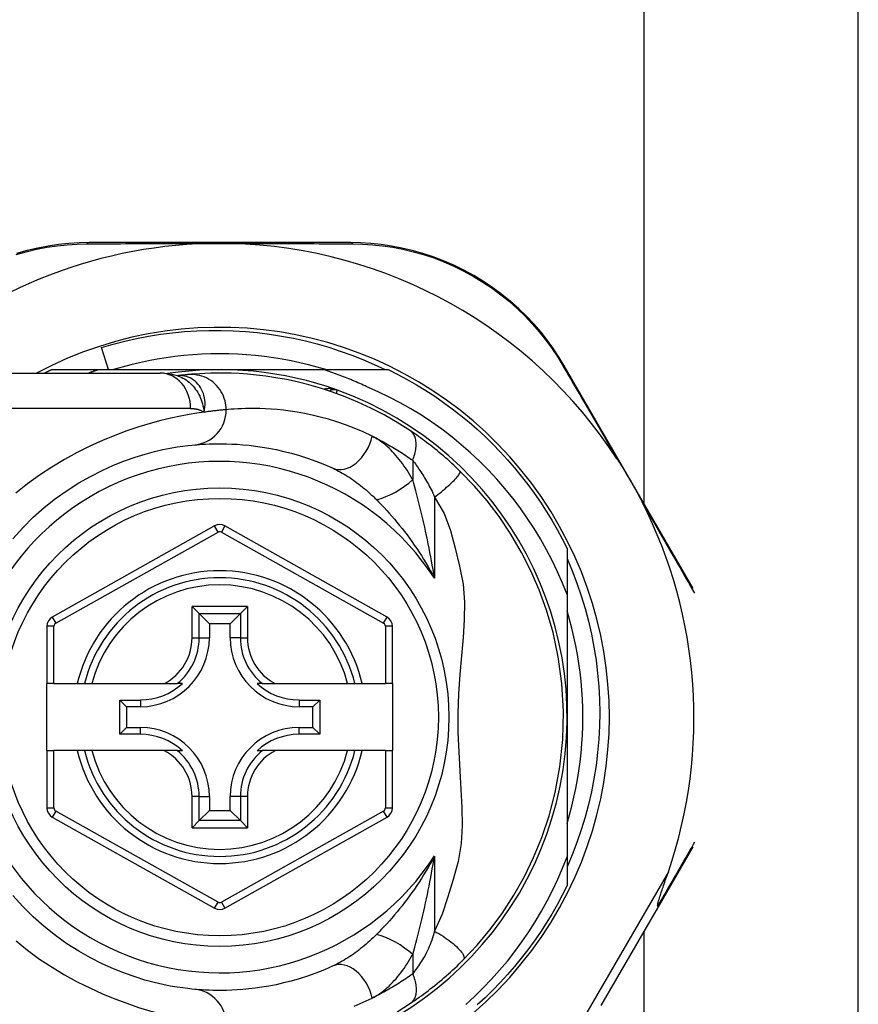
# Model space of a CAD drawing. Header units: inches. Extents: x 3.4 to 82.4, y 3.9 to 45.4.
# Tile 68 of 114: x 4.6 to 5.5, y 27.1 to 28.2. Entities that reach past the tile are written whole.
import ezdxf

# ---------------------------------------------------------------- set-up
doc = ezdxf.new("R2010")
doc.units = ezdxf.units.IN
doc.header["$MEASUREMENT"] = 0
doc.layers.add('Visible Edges(ANSI)', color=7, linetype='Continuous', lineweight=25)
doc.layers.add('Visible Tangent Edges(ANSI)', color=7, linetype='Continuous', lineweight=25)

msp = doc.modelspace()

# ---------------------------------------------------------------- linework, layer by layer
at = {"layer": 'Visible Edges(ANSI)'}
for p, q in [((5.4908, 24.6677), (5.4908, 28.756)), ((5.2516, 27.6852), (5.2516, 28.67)), ((4.924, 27.9765), (4.6319, 27.9765)), ((4.6535, 27.8348), (4.6456, 27.8594)), ((4.5897, 27.8348), (4.6428, 27.8348)), ((4.6428, 27.8348), (4.7778, 27.8348)), ((4.7778, 27.8348), (4.8937, 27.8348)), ((4.8937, 27.8348), (4.9659, 27.8348)), ((5.3063, 27.5907), (5.1625, 27.839)), ((4.4741, 27.8309), (4.7114, 27.8309)), ((4.7305, 27.8279), (4.7305, 27.8279)), ((4.772, 27.6603), (4.5908, 27.5587)), ((4.9646, 27.5587), (4.7836, 27.6603)), ((5.1656, 27.6351), (5.1656, 27.5837)), ((5.1656, 27.5837), (5.1656, 27.447)), ((4.747, 27.5704), (4.7548, 27.5625)), ((4.8008, 27.5625), (4.8086, 27.5704)), ((4.7548, 27.5625), (4.7662, 27.5511)), ((4.8008, 27.5625), (4.7894, 27.5511)), ((4.5848, 27.5484), (4.5848, 27.4844)), ((4.7662, 27.5511), (4.7662, 27.5356)), ((4.7894, 27.5511), (4.7662, 27.5511)), ((4.7894, 27.5356), (4.7894, 27.5511)), ((4.9706, 27.4844), (4.9706, 27.5484)), ((4.5927, 27.4844), (4.5848, 27.4844)), ((4.5848, 27.4096), (4.5848, 27.4844)), ((4.5927, 27.4844), (4.6187, 27.4844)), ((4.6187, 27.4844), (4.6268, 27.4844)), ((4.6268, 27.4844), (4.635, 27.4844)), ((4.635, 27.4844), (4.7159, 27.4844)), ((4.7159, 27.4844), (4.7302, 27.4844)), ((4.7361, 27.4844), (4.7302, 27.4844)), ((4.8254, 27.4844), (4.8194, 27.4844)), ((4.8254, 27.4844), (4.8396, 27.4844)), ((4.8396, 27.4844), (4.9206, 27.4844)), ((4.9206, 27.4844), (4.9287, 27.4844)), ((4.9287, 27.4844), (4.9368, 27.4844)), ((4.9368, 27.4844), (4.9627, 27.4844)), ((4.9706, 27.4844), (4.9627, 27.4844)), ((4.9706, 27.4844), (4.9706, 27.4096)), ((4.6661, 27.4279), (4.6661, 27.4661)), ((4.6661, 27.4661), (4.6737, 27.4586)), ((4.6661, 27.4661), (4.6892, 27.4661)), ((4.8664, 27.4661), (4.8895, 27.4661)), ((4.8895, 27.4661), (4.8819, 27.4586)), ((4.8895, 27.4661), (4.8895, 27.4279)), ((4.6737, 27.4586), (4.6737, 27.4354)), ((4.6892, 27.4586), (4.6737, 27.4586)), ((4.8819, 27.4586), (4.8664, 27.4586)), ((4.8819, 27.4354), (4.8819, 27.4586)), ((5.1656, 27.447), (5.1656, 27.2911)), ((4.6661, 27.4279), (4.6737, 27.4354)), ((4.6892, 27.4279), (4.6661, 27.4279)), ((4.6737, 27.4354), (4.6892, 27.4354)), ((4.8664, 27.4354), (4.8819, 27.4354)), ((4.8895, 27.4279), (4.8664, 27.4279)), ((4.8895, 27.4279), (4.8819, 27.4354)), ((4.5848, 27.4096), (4.5848, 27.3457)), ((4.5848, 27.4096), (4.5927, 27.4096)), ((4.6187, 27.4096), (4.5927, 27.4096)), ((4.6268, 27.4096), (4.6187, 27.4096)), ((4.635, 27.4096), (4.6268, 27.4096)), ((4.7159, 27.4096), (4.635, 27.4096)), ((4.7302, 27.4096), (4.7159, 27.4096)), ((4.7302, 27.4096), (4.7361, 27.4096)), ((4.8194, 27.4096), (4.8254, 27.4096)), ((4.8396, 27.4096), (4.8254, 27.4096)), ((4.9206, 27.4096), (4.8396, 27.4096)), ((4.9287, 27.4096), (4.9206, 27.4096)), ((4.9368, 27.4096), (4.9287, 27.4096)), ((4.9627, 27.4096), (4.9368, 27.4096)), ((4.9627, 27.4096), (4.9706, 27.4096)), ((4.9706, 27.3456), (4.9706, 27.4096)), ((4.7662, 27.3584), (4.7662, 27.3429)), ((4.7894, 27.3429), (4.7894, 27.3584)), ((4.7548, 27.3315), (4.7662, 27.3429)), ((4.7662, 27.3429), (4.7894, 27.3429)), ((4.8008, 27.3315), (4.7894, 27.3429)), ((4.5908, 27.3353), (4.772, 27.2337)), ((4.7548, 27.3315), (4.747, 27.3236)), ((4.7836, 27.2337), (4.9646, 27.3353)), ((4.8086, 27.3236), (4.8008, 27.3315)), ((5.2675, 27.2352), (5.3064, 27.3022)), ((5.1656, 27.2911), (5.1656, 27.2589)), ((5.2036, 27.1253), (5.2675, 27.2352)), ((5.2516, 24.7537), (5.2516, 27.2079))]:
    msp.add_line(p, q, dxfattribs=at)
at = {"layer": 'Visible Edges(ANSI)', "flags": 128}
for points in [[(4.6319, 27.9765), (4.6208, 27.9763), (4.6094, 27.9756), (4.5979, 27.9744), (4.5863, 27.9727), (4.5745, 27.9705), (4.5628, 27.9677), (4.551, 27.9644)], [(4.7655, 27.9755), (4.7665, 27.9756), (4.7675, 27.9756), (4.7686, 27.9756), (4.7696, 27.9756), (4.7706, 27.9756), (4.7716, 27.9756), (4.7727, 27.9756), (4.7737, 27.9757), (4.7747, 27.9757), (4.7758, 27.9757), (4.7768, 27.9757), (4.7778, 27.9757), (4.7788, 27.9757), (4.7798, 27.9757), (4.7809, 27.9757), (4.7819, 27.9757), (4.7829, 27.9756), (4.7839, 27.9756), (4.785, 27.9756), (4.786, 27.9756), (4.787, 27.9756), (4.7881, 27.9756), (4.7891, 27.9756), (4.7901, 27.9755)], [(5.1625, 27.839), (5.1568, 27.8485), (5.1505, 27.8579), (5.1437, 27.8673), (5.1365, 27.8765), (5.1287, 27.8855), (5.1204, 27.8943), (5.1117, 27.9028), (5.1025, 27.9109), (5.0928, 27.9187), (5.0828, 27.9262), (5.0723, 27.9331), (5.0616, 27.9397), (5.0505, 27.9457), (5.0393, 27.9513), (5.0278, 27.9562), (5.0162, 27.9607), (5.0045, 27.9645), (4.9928, 27.9678), (4.9811, 27.9705), (4.9694, 27.9727), (4.9579, 27.9744), (4.9464, 27.9756), (4.9351, 27.9763), (4.924, 27.9765)], [(4.6456, 27.8594), (4.6587, 27.8632), (4.6718, 27.8666), (4.685, 27.8696), (4.6984, 27.8721), (4.7117, 27.8743), (4.7252, 27.876), (4.7386, 27.8773), (4.7522, 27.8781), (4.7657, 27.8786), (4.7793, 27.8786), (4.7928, 27.8782), (4.8064, 27.8774), (4.8199, 27.8761), (4.8334, 27.8744), (4.8468, 27.8723), (4.8601, 27.8698), (4.8734, 27.8668), (4.8865, 27.8635), (4.8995, 27.8597), (4.9124, 27.8555), (4.9251, 27.8509), (4.9377, 27.846), (4.9502, 27.8406), (4.9625, 27.8348)], [(4.8963, 27.8348), (4.8867, 27.8376), (4.877, 27.8402), (4.8673, 27.8425), (4.8575, 27.8446), (4.8476, 27.8465), (4.8377, 27.8481), (4.8278, 27.8494), (4.8178, 27.8505), (4.8078, 27.8514), (4.7978, 27.852), (4.7878, 27.8524), (4.7778, 27.8525), (4.7678, 27.8524), (4.7577, 27.852), (4.7477, 27.8514), (4.7378, 27.8505), (4.7278, 27.8494), (4.7179, 27.8481), (4.708, 27.8465), (4.6981, 27.8446), (4.6883, 27.8425), (4.6786, 27.8402), (4.6689, 27.8376), (4.6592, 27.8348)], [(4.5818, 27.8309), (4.5821, 27.831), (4.5825, 27.8312), (4.5828, 27.8314), (4.5831, 27.8315), (4.5834, 27.8317), (4.5838, 27.8319), (4.5841, 27.832), (4.5844, 27.8322), (4.5848, 27.8324), (4.5851, 27.8325), (4.5854, 27.8327), (4.5857, 27.8328), (4.5861, 27.833), (4.5864, 27.8332), (4.5867, 27.8333), (4.5871, 27.8335), (4.5874, 27.8337), (4.5877, 27.8338), (4.5881, 27.834), (4.5884, 27.8342), (4.5887, 27.8343), (4.589, 27.8345), (4.5894, 27.8346), (4.5897, 27.8348)], [(4.6428, 27.8348), (4.6423, 27.8346), (4.6418, 27.8345), (4.6413, 27.8343), (4.6408, 27.8342), (4.6403, 27.834), (4.6399, 27.8338), (4.6394, 27.8337), (4.6389, 27.8335), (4.6384, 27.8334), (4.6379, 27.8332), (4.6374, 27.833), (4.637, 27.8329), (4.6365, 27.8327), (4.636, 27.8325), (4.6355, 27.8324), (4.635, 27.8322), (4.6345, 27.832), (4.6341, 27.8319), (4.6336, 27.8317), (4.6331, 27.8315), (4.6326, 27.8314), (4.6321, 27.8312), (4.6316, 27.831), (4.6312, 27.8309)], [(4.9419, 27.8157), (4.94, 27.8166), (4.938, 27.8175), (4.936, 27.8184), (4.9341, 27.8193), (4.9321, 27.8202), (4.9301, 27.821), (4.9281, 27.8219), (4.9261, 27.8227), (4.9241, 27.8236), (4.9221, 27.8244), (4.9201, 27.8252), (4.9181, 27.826), (4.9161, 27.8268), (4.9141, 27.8276), (4.9121, 27.8283), (4.91, 27.8291), (4.908, 27.8299), (4.906, 27.8306), (4.9039, 27.8313), (4.9019, 27.832), (4.8999, 27.8327), (4.8978, 27.8334), (4.8958, 27.8341), (4.8937, 27.8348)], [(4.9659, 27.8348), (4.9766, 27.8294), (4.9871, 27.8237), (4.9975, 27.8178), (5.0078, 27.8115), (5.0178, 27.805), (5.0277, 27.7982), (5.0374, 27.7911), (5.0468, 27.7837), (5.0561, 27.7761), (5.0651, 27.7682), (5.074, 27.7601), (5.0826, 27.7518), (5.0909, 27.7432), (5.099, 27.7343), (5.1069, 27.7253), (5.1145, 27.716), (5.1219, 27.7066), (5.1289, 27.6969), (5.1358, 27.687), (5.1423, 27.677), (5.1486, 27.6668), (5.1545, 27.6564), (5.1602, 27.6458), (5.1656, 27.6351)], [(4.7308, 27.8278), (4.7209, 27.8302), (4.7114, 27.8309)], [(4.7425, 27.8292), (4.7422, 27.8292), (4.7418, 27.8292), (4.7415, 27.8291), (4.7411, 27.8291), (4.7407, 27.8291), (4.7403, 27.829), (4.7399, 27.829), (4.7394, 27.8289), (4.739, 27.8289), (4.7385, 27.8288), (4.738, 27.8288), (4.7375, 27.8287), (4.737, 27.8287), (4.7365, 27.8286), (4.736, 27.8286), (4.7354, 27.8285), (4.7349, 27.8285), (4.7343, 27.8284), (4.7337, 27.8283), (4.7331, 27.8282), (4.7325, 27.8282), (4.7318, 27.8281), (4.7312, 27.828), (4.7305, 27.8279)], [(4.9907, 27.7664), (4.9759, 27.7758), (4.9612, 27.7842), (4.9465, 27.7918), (4.932, 27.7985), (4.9177, 27.8044), (4.9038, 27.8096), (4.8902, 27.814), (4.8771, 27.8178), (4.8644, 27.821), (4.8522, 27.8236), (4.8405, 27.8257), (4.8293, 27.8274), (4.8187, 27.8287), (4.8087, 27.8296), (4.7993, 27.8303), (4.7904, 27.8307), (4.7822, 27.8308), (4.7746, 27.8308), (4.7677, 27.8307), (4.7613, 27.8305), (4.7557, 27.8302), (4.7506, 27.8299), (4.7463, 27.8296), (4.7425, 27.8292)], [(5.1656, 27.5837), (5.1605, 27.5965), (5.155, 27.6091), (5.149, 27.6216), (5.1427, 27.6338), (5.1359, 27.6458), (5.1287, 27.6576), (5.1211, 27.6692), (5.1132, 27.6805), (5.1049, 27.6915), (5.0962, 27.7022), (5.0871, 27.7126), (5.0777, 27.7227), (5.068, 27.7325), (5.0579, 27.7419), (5.0475, 27.751), (5.0368, 27.7598), (5.0258, 27.7682), (5.0146, 27.7762), (5.003, 27.7838), (4.9913, 27.791), (4.9793, 27.7978), (4.967, 27.8041), (4.9546, 27.8101), (4.9419, 27.8157)], [(5.046, 27.7216), (5.0438, 27.7238), (5.0415, 27.7259), (5.0392, 27.7281), (5.0369, 27.7302), (5.0346, 27.7323), (5.0323, 27.7344), (5.0299, 27.7364), (5.0276, 27.7385), (5.0252, 27.7405), (5.0228, 27.7425), (5.0205, 27.7444), (5.0181, 27.7463), (5.0158, 27.7482), (5.0134, 27.75), (5.0111, 27.7518), (5.0088, 27.7536), (5.0065, 27.7553), (5.0041, 27.757), (5.0019, 27.7587), (4.9996, 27.7603), (4.9973, 27.7619), (4.9951, 27.7634), (4.9929, 27.7649), (4.9907, 27.7664)], [(4.5466, 27.6461), (4.5578, 27.6584), (4.5695, 27.67), (4.5818, 27.6808), (4.5944, 27.6908), (4.6073, 27.7), (4.6204, 27.7083), (4.6335, 27.7157), (4.6465, 27.7223), (4.6593, 27.7281), (4.6716, 27.733), (4.6834, 27.7371), (4.6945, 27.7405), (4.7048, 27.7433), (4.7142, 27.7455), (4.7226, 27.7472), (4.7302, 27.7485), (4.7367, 27.7494), (4.7421, 27.7501), (4.7465, 27.7505), (4.7498, 27.7508)], [(4.7498, 27.7508), (4.7522, 27.751), (4.7551, 27.7513), (4.7583, 27.7515), (4.7619, 27.7517), (4.7659, 27.7519), (4.7702, 27.752), (4.7749, 27.7521), (4.78, 27.7521), (4.7854, 27.752), (4.7911, 27.7518), (4.7972, 27.7515), (4.8037, 27.751), (4.8105, 27.7504), (4.8176, 27.7495), (4.825, 27.7484), (4.8327, 27.7471), (4.8408, 27.7455), (4.8492, 27.7436), (4.8578, 27.7414), (4.8667, 27.7389), (4.8759, 27.7359), (4.8852, 27.7326), (4.8946, 27.7289), (4.9043, 27.7247)], [(5.2215, 27.7351), (5.2228, 27.7332), (5.224, 27.7312), (5.2252, 27.7293), (5.2265, 27.7273), (5.2277, 27.7253), (5.2289, 27.7233), (5.2301, 27.7213), (5.2313, 27.7193), (5.2325, 27.7173), (5.2336, 27.7154), (5.2348, 27.7134), (5.2359, 27.7114), (5.237, 27.7095), (5.2382, 27.7075), (5.2393, 27.7055), (5.2404, 27.7035), (5.2415, 27.7016), (5.2427, 27.6995), (5.2438, 27.6975), (5.2449, 27.6954), (5.246, 27.6933), (5.2472, 27.6913), (5.2482, 27.6892), (5.2493, 27.6871)], [(5.0497, 27.176), (5.0652, 27.1925), (5.0794, 27.2095), (5.0931, 27.228), (5.1063, 27.2484), (5.1179, 27.2691), (5.1282, 27.2902), (5.1374, 27.3126), (5.1455, 27.3367), (5.1524, 27.363), (5.1576, 27.3916), (5.1608, 27.4222), (5.1616, 27.4534), (5.1598, 27.4845), (5.1557, 27.5142), (5.1499, 27.5414), (5.1427, 27.5662), (5.1345, 27.5889), (5.1252, 27.6102), (5.1148, 27.6308), (5.1027, 27.6513), (5.0897, 27.6708), (5.0764, 27.6883), (5.0621, 27.7049), (5.046, 27.7216)], [(5.1656, 27.6239), (5.1713, 27.6103), (5.1766, 27.5965), (5.1814, 27.5825), (5.1857, 27.5684), (5.1895, 27.5541), (5.1928, 27.5397), (5.1956, 27.5252), (5.1979, 27.5106), (5.1997, 27.496), (5.201, 27.4813), (5.2018, 27.4666), (5.202, 27.4518), (5.2018, 27.4371), (5.201, 27.4223), (5.1997, 27.4075), (5.1979, 27.3929), (5.1956, 27.3783), (5.1928, 27.3638), (5.1895, 27.3494), (5.1857, 27.3352), (5.1814, 27.3211), (5.1766, 27.3071), (5.1713, 27.2934), (5.1656, 27.2798)], [(5.1656, 27.3284), (5.1684, 27.3381), (5.171, 27.3478), (5.1733, 27.3575), (5.1754, 27.3673), (5.1772, 27.3772), (5.1788, 27.3871), (5.1802, 27.397), (5.1813, 27.407), (5.1822, 27.417), (5.1828, 27.427), (5.1832, 27.437), (5.1833, 27.447), (5.1832, 27.457), (5.1828, 27.467), (5.1822, 27.4771), (5.1813, 27.487), (5.1802, 27.497), (5.1788, 27.5069), (5.1772, 27.5168), (5.1754, 27.5267), (5.1733, 27.5365), (5.171, 27.5462), (5.1684, 27.5559), (5.1656, 27.5656)], [(5.0525, 27.1261), (5.0624, 27.1352), (5.072, 27.1447), (5.0813, 27.1544), (5.0903, 27.1645), (5.0989, 27.1748), (5.1072, 27.1854), (5.1152, 27.1962), (5.1228, 27.2073), (5.13, 27.2187), (5.1369, 27.2303), (5.1434, 27.2421), (5.1496, 27.2541), (5.1553, 27.2662), (5.1606, 27.2786), (5.1656, 27.2911)], [(5.2668, 27.2362), (5.2667, 27.2369), (5.2668, 27.238), (5.2671, 27.2393), (5.2674, 27.2406), (5.2678, 27.242), (5.2683, 27.2435), (5.2688, 27.2451), (5.2693, 27.2467), (5.2698, 27.2482), (5.2703, 27.2497), (5.2707, 27.2511), (5.2712, 27.2525), (5.2717, 27.2541), (5.2723, 27.2557), (5.2728, 27.2573), (5.2734, 27.2591), (5.274, 27.2608), (5.2747, 27.2627), (5.2753, 27.2645), (5.276, 27.2664), (5.2766, 27.2684), (5.2773, 27.2704), (5.278, 27.2724), (5.2787, 27.2745)], [(5.1656, 27.2589), (5.1602, 27.2482), (5.1545, 27.2376), (5.1486, 27.2272), (5.1423, 27.217), (5.1358, 27.207), (5.1289, 27.1971), (5.1219, 27.1874), (5.1145, 27.178), (5.1069, 27.1687), (5.099, 27.1597), (5.0909, 27.1508), (5.0826, 27.1422), (5.074, 27.1339), (5.0651, 27.1258)], [(4.7498, 27.1432), (4.7465, 27.1435), (4.7422, 27.144), (4.7367, 27.1447), (4.7301, 27.1456), (4.7226, 27.1469), (4.7141, 27.1486), (4.7046, 27.1508), (4.6943, 27.1535), (4.6832, 27.157), (4.6714, 27.1611), (4.6591, 27.166), (4.6464, 27.1718), (4.6334, 27.1783), (4.6203, 27.1857), (4.6072, 27.194), (4.5943, 27.2032), (4.5818, 27.2133), (4.5696, 27.2241), (4.5579, 27.2357), (4.5467, 27.248)], [(5.2675, 27.2352), (5.2675, 27.2352), (5.2675, 27.2352), (5.2675, 27.2353), (5.2675, 27.2353), (5.2675, 27.2353), (5.2675, 27.2354), (5.2675, 27.2354), (5.2675, 27.2354), (5.2674, 27.2355), (5.2674, 27.2355), (5.2674, 27.2355), (5.2674, 27.2356), (5.2673, 27.2356), (5.2673, 27.2357), (5.2673, 27.2357), (5.2672, 27.2358), (5.2672, 27.2358), (5.2672, 27.2359), (5.2671, 27.2359), (5.2671, 27.236), (5.267, 27.236), (5.2669, 27.2361), (5.2669, 27.2362), (5.2668, 27.2362)], [(4.9907, 27.1276), (4.9931, 27.1292), (4.9955, 27.1308), (4.9979, 27.1325), (5.0004, 27.1343), (5.0029, 27.1361), (5.0054, 27.1379), (5.0079, 27.1397), (5.0104, 27.1417), (5.0129, 27.1436), (5.0155, 27.1456), (5.018, 27.1476), (5.0206, 27.1497), (5.0231, 27.1518), (5.0256, 27.1539), (5.0281, 27.156), (5.0306, 27.1582), (5.0331, 27.1604), (5.0355, 27.1625), (5.038, 27.1648), (5.0404, 27.167), (5.0427, 27.1692), (5.0451, 27.1715), (5.0474, 27.1738), (5.0497, 27.176)], [(4.9043, 27.1693), (4.8946, 27.1651), (4.8851, 27.1614), (4.8758, 27.158), (4.8666, 27.1551), (4.8577, 27.1525), (4.8491, 27.1503), (4.8407, 27.1484), (4.8327, 27.1469), (4.8249, 27.1455), (4.8175, 27.1445), (4.8104, 27.1436), (4.8036, 27.143), (4.7972, 27.1425), (4.7911, 27.1422), (4.7853, 27.142), (4.7799, 27.1419), (4.7749, 27.1419), (4.7702, 27.142), (4.7658, 27.1421), (4.7619, 27.1423), (4.7583, 27.1425), (4.7551, 27.1427), (4.7522, 27.143), (4.7498, 27.1432)], [(4.9759, 27.1182), (4.9907, 27.1276)]]:
    msp.add_lwpolyline(points, dxfattribs=at)
at = {"layer": 'Visible Edges(ANSI)'}
msp.add_circle((4.7778, 27.447), 0.2559, dxfattribs=at)
for centre, radius, start, end in [((4.7778, 27.4461), 0.5295, 91.3331, 133.4046), ((4.7778, 27.4461), 0.5295, 33.0725, 88.6669), ((4.7778, 27.447), 0.435, 241.9275, 118.0725), ((4.7778, 27.447), 0.3878, 70.212, 98.6661), ((4.7778, 27.447), 0.3878, 261.3339, 70.212), ((4.9057, 27.8026), 0.00984, 70.212, 123.9366), ((4.7778, 27.4461), 0.5295, 341.0854, 27.0685), ((4.7778, 27.65), 0.0118, 60.6868, 119.2912), ((4.7778, 27.447), 0.1555, 13.9164, 166.0836), ((4.5966, 27.5484), 0.0118, 119.2912, 180), ((4.9588, 27.5484), 0.0118, 0, 60.6868), ((4.6892, 27.5356), 0.077, 270, 0), ((4.8664, 27.5356), 0.077, 180, 270), ((4.6892, 27.5356), 0.0694, 270, 312.5174), ((4.8664, 27.5356), 0.0694, 227.4826, 270), ((4.6892, 27.3584), 0.077, 0, 90), ((4.6892, 27.3584), 0.0694, 47.4826, 90), ((4.8664, 27.3584), 0.077, 90, 180), ((4.8664, 27.3584), 0.0694, 90, 132.5174), ((4.7778, 27.447), 0.1555, 193.9164, 346.0836), ((4.5966, 27.3457), 0.0118, 180, 240.7088), ((4.9588, 27.3456), 0.0118, 299.3132, 0), ((4.7778, 27.244), 0.0118, 240.7088, 299.3132)]:
    msp.add_arc(centre, radius, start, end, dxfattribs=at)
at = {"layer": 'Visible Tangent Edges(ANSI)'}
for p, q in [((4.7453, 27.7915), (4.4741, 27.7915)), ((4.9932, 27.7336), (4.9932, 27.712)), ((5.0175, 27.6925), (5.0175, 27.602)), ((4.7759, 27.6534), (4.772, 27.6603)), ((4.7836, 27.6603), (4.7797, 27.6534)), ((4.5947, 27.5518), (4.7759, 27.6534)), ((4.7797, 27.6534), (4.9607, 27.5518)), ((4.747, 27.5356), (4.747, 27.5704)), ((4.8086, 27.5704), (4.747, 27.5704)), ((4.8086, 27.5704), (4.8086, 27.5356)), ((4.7548, 27.5356), (4.7548, 27.5625)), ((4.7548, 27.5625), (4.8008, 27.5625)), ((4.8008, 27.5625), (4.8008, 27.5356)), ((4.5927, 27.5484), (4.5848, 27.5484)), ((4.5908, 27.5587), (4.5947, 27.5518)), ((4.5927, 27.4844), (4.5927, 27.5484)), ((4.9607, 27.5518), (4.9646, 27.5587)), ((4.9706, 27.5484), (4.9627, 27.5484)), ((4.9627, 27.5484), (4.9627, 27.4844)), ((4.747, 27.5356), (4.7548, 27.5356)), ((4.7548, 27.5356), (4.7662, 27.5356)), ((4.8008, 27.5356), (4.7894, 27.5356)), ((4.8008, 27.5356), (4.8086, 27.5356)), ((4.6892, 27.4661), (4.6892, 27.4586)), ((4.8664, 27.4661), (4.8664, 27.4586)), ((4.6892, 27.4279), (4.6892, 27.4354)), ((4.8664, 27.4279), (4.8664, 27.4354)), ((4.5927, 27.3457), (4.5927, 27.4096)), ((4.9627, 27.4096), (4.9627, 27.3456)), ((4.747, 27.3236), (4.747, 27.3584)), ((4.7548, 27.3584), (4.747, 27.3584)), ((4.7548, 27.3315), (4.7548, 27.3584)), ((4.7548, 27.3584), (4.7662, 27.3584)), ((4.8008, 27.3584), (4.7894, 27.3584)), ((4.8086, 27.3584), (4.8008, 27.3584)), ((4.8008, 27.3584), (4.8008, 27.3315)), ((4.8086, 27.3584), (4.8086, 27.3236)), ((4.5848, 27.3457), (4.5927, 27.3457)), ((4.5947, 27.3422), (4.5908, 27.3353)), ((4.7759, 27.2406), (4.5947, 27.3422)), ((4.9607, 27.3422), (4.7797, 27.2406)), ((4.9646, 27.3353), (4.9607, 27.3422)), ((4.9627, 27.3456), (4.9706, 27.3456)), ((4.8008, 27.3315), (4.7548, 27.3315)), ((4.747, 27.3236), (4.8086, 27.3236)), ((5.0175, 27.292), (5.0175, 27.2081)), ((5.2787, 27.2745), (5.1751, 27.0961)), ((4.772, 27.2337), (4.7759, 27.2406)), ((4.7797, 27.2406), (4.7836, 27.2337)), ((4.9932, 27.182), (4.9932, 27.1604))]:
    msp.add_line(p, q, dxfattribs=at)
at = {"layer": 'Visible Tangent Edges(ANSI)', "flags": 128}
for points in [[(4.5503, 27.9631), (4.5618, 27.9663), (4.5733, 27.9691), (4.5848, 27.9713), (4.5962, 27.973), (4.6075, 27.9742), (4.6186, 27.9749), (4.6295, 27.9752)], [(4.6295, 27.9752), (4.6347, 27.9752), (4.64, 27.9752), (4.6453, 27.9753), (4.6507, 27.9753), (4.6561, 27.9753), (4.6615, 27.9753), (4.667, 27.9753), (4.6726, 27.9754), (4.6781, 27.9754), (4.6837, 27.9754), (4.6894, 27.9754), (4.695, 27.9754), (4.7007, 27.9754), (4.7065, 27.9755), (4.7123, 27.9755), (4.7181, 27.9755), (4.7239, 27.9755), (4.7298, 27.9755), (4.7357, 27.9755), (4.7416, 27.9755), (4.7476, 27.9755), (4.7535, 27.9755), (4.7595, 27.9755), (4.7655, 27.9755)], [(4.7901, 27.9755), (4.7961, 27.9755), (4.8021, 27.9755), (4.8081, 27.9755), (4.814, 27.9755), (4.8199, 27.9755), (4.8259, 27.9755), (4.8317, 27.9755), (4.8376, 27.9755), (4.8434, 27.9755), (4.8492, 27.9755), (4.855, 27.9754), (4.8607, 27.9754), (4.8664, 27.9754), (4.872, 27.9754), (4.8777, 27.9754), (4.8833, 27.9754), (4.8888, 27.9753), (4.8943, 27.9753), (4.8998, 27.9753), (4.9052, 27.9753), (4.9106, 27.9753), (4.9159, 27.9752), (4.9212, 27.9752), (4.9265, 27.9752)], [(4.9265, 27.9752), (4.9373, 27.9749), (4.9484, 27.9742), (4.9596, 27.973), (4.9709, 27.9713), (4.9823, 27.9691), (4.9938, 27.9664), (5.0052, 27.9632), (5.0167, 27.9594), (5.028, 27.9551), (5.0392, 27.9502), (5.0503, 27.9447), (5.0611, 27.9388), (5.0716, 27.9324), (5.0818, 27.9256), (5.0917, 27.9183), (5.1012, 27.9107), (5.1102, 27.9027), (5.1187, 27.8944), (5.1268, 27.8859), (5.1345, 27.8771), (5.1416, 27.8681), (5.1483, 27.859), (5.1545, 27.8497), (5.1601, 27.8405)], [(5.1601, 27.8405), (5.1625, 27.8364), (5.1649, 27.8323), (5.1673, 27.8282), (5.1698, 27.824), (5.1722, 27.8198), (5.1747, 27.8156), (5.1772, 27.8113), (5.1797, 27.807), (5.1822, 27.8027), (5.1847, 27.7984), (5.1873, 27.794), (5.1898, 27.7896), (5.1924, 27.7852), (5.195, 27.7808), (5.1976, 27.7763), (5.2002, 27.7718), (5.2028, 27.7673), (5.2055, 27.7628), (5.2081, 27.7582), (5.2108, 27.7536), (5.2134, 27.749), (5.2161, 27.7444), (5.2188, 27.7398), (5.2215, 27.7351)], [(4.7318, 27.828), (4.7317, 27.828), (4.7317, 27.828), (4.7316, 27.828), (4.7315, 27.828), (4.7315, 27.828), (4.7314, 27.828), (4.7313, 27.828), (4.7313, 27.828), (4.7312, 27.828), (4.7312, 27.828), (4.7311, 27.828), (4.731, 27.828), (4.731, 27.828), (4.7309, 27.828), (4.7309, 27.828), (4.7309, 27.828), (4.7308, 27.828), (4.7308, 27.828), (4.7307, 27.828), (4.7307, 27.828), (4.7306, 27.828), (4.7306, 27.8279), (4.7306, 27.8279), (4.7305, 27.8279)], [(4.7308, 27.8278), (4.7327, 27.8271), (4.7346, 27.8263), (4.7365, 27.8254), (4.7384, 27.8244), (4.7402, 27.8233), (4.7419, 27.8221), (4.7436, 27.8207), (4.7452, 27.8193), (4.7467, 27.8178), (4.7482, 27.8163), (4.7496, 27.8146), (4.7509, 27.8128), (4.7521, 27.811), (4.7533, 27.8091), (4.7544, 27.8072), (4.7554, 27.8052), (4.7563, 27.8031), (4.7571, 27.801), (4.7578, 27.7989), (4.7585, 27.7966), (4.759, 27.7944), (4.7595, 27.7921), (4.76, 27.7897), (4.7603, 27.7873)], [(4.7603, 27.7873), (4.7609, 27.7901), (4.7613, 27.7928), (4.7614, 27.7955), (4.7614, 27.7982), (4.7612, 27.8008), (4.7608, 27.8033), (4.7602, 27.8058), (4.7595, 27.8082), (4.7586, 27.8105), (4.7575, 27.8127), (4.7563, 27.8148), (4.755, 27.8168), (4.7535, 27.8186), (4.7519, 27.8203), (4.7502, 27.8218), (4.7484, 27.8232), (4.7465, 27.8244), (4.7446, 27.8255), (4.7426, 27.8264), (4.7405, 27.8271), (4.7383, 27.8276), (4.7362, 27.8279), (4.734, 27.8281), (4.7318, 27.828)], [(4.785, 27.79), (4.7849, 27.7925), (4.7847, 27.795), (4.7843, 27.7975), (4.7837, 27.8001), (4.7829, 27.8027), (4.782, 27.8052), (4.7808, 27.8078), (4.7795, 27.8102), (4.7779, 27.8126), (4.7762, 27.8149), (4.7743, 27.8171), (4.7723, 27.8191), (4.7701, 27.821), (4.7678, 27.8227), (4.7654, 27.8242), (4.7629, 27.8255), (4.7604, 27.8266), (4.7578, 27.8276), (4.7552, 27.8283), (4.7526, 27.8288), (4.75, 27.8292), (4.7474, 27.8294), (4.745, 27.8294), (4.7425, 27.8292)], [(4.9091, 27.8119), (4.9085, 27.8121), (4.9079, 27.8123), (4.9072, 27.8125), (4.9066, 27.8127), (4.906, 27.8128), (4.9054, 27.813), (4.9047, 27.8131), (4.9041, 27.8132), (4.9034, 27.8133), (4.9028, 27.8134), (4.9022, 27.8135), (4.9015, 27.8135), (4.9009, 27.8136), (4.9003, 27.8136), (4.8996, 27.8136), (4.899, 27.8136), (4.8983, 27.8135), (4.8977, 27.8135), (4.8971, 27.8134), (4.8965, 27.8134), (4.8958, 27.8133), (4.8952, 27.8131), (4.8946, 27.813), (4.894, 27.8128)], [(4.9083, 27.808), (4.9083, 27.8083), (4.9084, 27.8086), (4.9084, 27.8089), (4.9085, 27.8091), (4.9085, 27.8094), (4.9086, 27.8097), (4.9087, 27.8099), (4.9087, 27.8101), (4.9087, 27.8103), (4.9088, 27.8105), (4.9088, 27.8107), (4.9089, 27.8109), (4.9089, 27.811), (4.9089, 27.8112), (4.909, 27.8113), (4.909, 27.8114), (4.909, 27.8115), (4.909, 27.8116), (4.909, 27.8117), (4.9091, 27.8118), (4.9091, 27.8118), (4.9091, 27.8119), (4.9091, 27.8119), (4.9091, 27.8119)], [(4.7453, 27.7915), (4.7459, 27.7915), (4.7466, 27.7915), (4.7473, 27.7914), (4.748, 27.7914), (4.7487, 27.7913), (4.7493, 27.7912), (4.75, 27.7912), (4.7507, 27.791), (4.7513, 27.7909), (4.752, 27.7908), (4.7526, 27.7906), (4.7532, 27.7905), (4.7539, 27.7903), (4.7545, 27.7901), (4.7551, 27.7899), (4.7557, 27.7897), (4.7563, 27.7894), (4.7569, 27.7892), (4.7575, 27.7889), (4.7581, 27.7886), (4.7586, 27.7883), (4.7592, 27.788), (4.7598, 27.7877), (4.7603, 27.7873)], [(4.785, 27.79), (4.7844, 27.79), (4.7838, 27.7899), (4.7831, 27.7899), (4.7824, 27.7898), (4.7817, 27.7898), (4.7809, 27.7897), (4.7801, 27.7896), (4.7792, 27.7895), (4.7783, 27.7895), (4.7774, 27.7894), (4.7764, 27.7893), (4.7754, 27.7892), (4.7744, 27.7891), (4.7733, 27.7889), (4.7721, 27.7888), (4.771, 27.7887), (4.7698, 27.7885), (4.7685, 27.7884), (4.7673, 27.7882), (4.7659, 27.7881), (4.7646, 27.7879), (4.7632, 27.7877), (4.7618, 27.7875), (4.7603, 27.7873)], [(4.948, 27.7605), (4.9379, 27.7652), (4.9279, 27.7695), (4.9181, 27.7732), (4.9084, 27.7765), (4.8991, 27.7794), (4.8899, 27.7819), (4.8811, 27.7841), (4.8726, 27.7859), (4.8644, 27.7873), (4.8566, 27.7886), (4.8491, 27.7895), (4.8419, 27.7903), (4.8351, 27.7908), (4.8287, 27.7912), (4.8226, 27.7914), (4.8169, 27.7915), (4.8115, 27.7915), (4.8066, 27.7914), (4.802, 27.7912), (4.7978, 27.791), (4.794, 27.7908), (4.7906, 27.7905), (4.7876, 27.7903), (4.785, 27.79)], [(4.7603, 27.7873), (4.7523, 27.7862), (4.7435, 27.7847), (4.7338, 27.7829), (4.7232, 27.7807), (4.712, 27.778), (4.7, 27.7748), (4.6874, 27.7709), (4.6742, 27.7665), (4.6606, 27.7614), (4.6468, 27.7557), (4.6327, 27.7493), (4.6186, 27.7422), (4.6044, 27.7345), (4.5904, 27.7261), (4.5766, 27.717), (4.5632, 27.7072), (4.5501, 27.6968)], [(4.948, 27.7605), (4.9499, 27.7596), (4.9517, 27.7587), (4.9536, 27.7577), (4.9555, 27.7568), (4.9573, 27.7558), (4.9592, 27.7548), (4.9611, 27.7538), (4.963, 27.7527), (4.9649, 27.7517), (4.9667, 27.7506), (4.9686, 27.7495), (4.9705, 27.7484), (4.9724, 27.7473), (4.9743, 27.7461), (4.9762, 27.745), (4.9781, 27.7438), (4.98, 27.7426), (4.9818, 27.7414), (4.9837, 27.7401), (4.9856, 27.7389), (4.9875, 27.7376), (4.9894, 27.7363), (4.9913, 27.735), (4.9932, 27.7336)], [(4.9932, 27.712), (4.9917, 27.7147), (4.9901, 27.7174), (4.9885, 27.72), (4.9869, 27.7226), (4.9852, 27.7251), (4.9835, 27.7276), (4.9818, 27.73), (4.98, 27.7323), (4.9782, 27.7346), (4.9764, 27.7369), (4.9745, 27.7391), (4.9727, 27.7412), (4.9707, 27.7432), (4.9688, 27.7452), (4.9668, 27.7471), (4.9648, 27.7489), (4.9628, 27.7507), (4.9607, 27.7524), (4.9587, 27.754), (4.9566, 27.7555), (4.9545, 27.7569), (4.9523, 27.7582), (4.9502, 27.7594), (4.948, 27.7605)], [(4.9932, 27.7336), (4.9939, 27.7353), (4.9945, 27.737), (4.995, 27.7387), (4.9955, 27.7404), (4.996, 27.7422), (4.9963, 27.7439), (4.9966, 27.7456), (4.9969, 27.7472), (4.997, 27.7489), (4.9971, 27.7505), (4.9971, 27.7521), (4.997, 27.7536), (4.9969, 27.7551), (4.9967, 27.7565), (4.9964, 27.7578), (4.996, 27.7591), (4.9955, 27.7603), (4.995, 27.7614), (4.9944, 27.7625), (4.9938, 27.7634), (4.9931, 27.7643), (4.9924, 27.7651), (4.9916, 27.7658), (4.9907, 27.7664)], [(4.9043, 27.7247), (4.9063, 27.7237), (4.9084, 27.7227), (4.9104, 27.7216), (4.9125, 27.7205), (4.9146, 27.7194), (4.9167, 27.7182), (4.9187, 27.7169), (4.9208, 27.7156), (4.9229, 27.7143), (4.9249, 27.7129), (4.927, 27.7115), (4.929, 27.71), (4.931, 27.7085), (4.9331, 27.707), (4.9351, 27.7054), (4.9371, 27.7038), (4.9391, 27.7022), (4.9411, 27.7005), (4.9431, 27.6988), (4.9451, 27.697), (4.947, 27.6952), (4.949, 27.6934), (4.9509, 27.6915), (4.9528, 27.6897)], [(4.9932, 27.7336), (4.9942, 27.7323), (4.9952, 27.731), (4.9962, 27.7296), (4.9972, 27.7282), (4.9982, 27.7267), (4.9992, 27.7252), (5.0002, 27.7237), (5.0013, 27.7221), (5.0023, 27.7206), (5.0034, 27.7189), (5.0044, 27.7173), (5.0055, 27.7156), (5.0065, 27.7139), (5.0076, 27.7122), (5.0087, 27.7104), (5.0097, 27.7086), (5.0108, 27.7068), (5.0118, 27.7049), (5.0129, 27.703), (5.0139, 27.701), (5.0148, 27.699), (5.0158, 27.6968), (5.0167, 27.6947), (5.0175, 27.6925)], [(5.0175, 27.6925), (5.0194, 27.6939), (5.0214, 27.6955), (5.0234, 27.697), (5.0254, 27.6986), (5.0273, 27.7002), (5.0293, 27.7018), (5.0311, 27.7035), (5.033, 27.7051), (5.0347, 27.7067), (5.0364, 27.7083), (5.038, 27.7098), (5.0395, 27.7112), (5.0408, 27.7126), (5.042, 27.7139), (5.043, 27.7152), (5.0439, 27.7163), (5.0447, 27.7173), (5.0453, 27.7183), (5.0458, 27.7191), (5.0461, 27.7198), (5.0462, 27.7204), (5.0463, 27.7209), (5.0462, 27.7213), (5.046, 27.7216)], [(5.0175, 27.602), (5.0167, 27.6068), (5.0159, 27.6116), (5.0151, 27.6165), (5.0142, 27.6213), (5.0134, 27.626), (5.0125, 27.6308), (5.0115, 27.6356), (5.0106, 27.6403), (5.0097, 27.645), (5.0087, 27.6497), (5.0077, 27.6544), (5.0067, 27.659), (5.0056, 27.6636), (5.0046, 27.6682), (5.0035, 27.6728), (5.0024, 27.6773), (5.0013, 27.6818), (5.0002, 27.6863), (4.9991, 27.6907), (4.9979, 27.6951), (4.9967, 27.6994), (4.9956, 27.7036), (4.9944, 27.7078), (4.9932, 27.712)], [(5.0175, 27.6925), (5.0283, 27.6743), (5.0353, 27.6552), (5.0405, 27.6355), (5.0456, 27.6154), (5.0497, 27.5952), (5.0511, 27.5754), (5.0507, 27.5556), (5.0494, 27.5357), (5.0476, 27.5154), (5.0457, 27.4946), (5.0443, 27.4731), (5.0436, 27.4514), (5.0438, 27.4298), (5.0447, 27.4081), (5.0459, 27.3869), (5.0471, 27.3662), (5.0481, 27.346), (5.0483, 27.326), (5.0472, 27.3061), (5.0441, 27.2859), (5.0385, 27.2659), (5.0326, 27.2463), (5.0261, 27.227), (5.0175, 27.2081)], [(4.9528, 27.6897), (4.9556, 27.6868), (4.9585, 27.6838), (4.9614, 27.6808), (4.9643, 27.6777), (4.9671, 27.6745), (4.97, 27.6712), (4.9729, 27.6679), (4.9757, 27.6645), (4.9785, 27.661), (4.9814, 27.6575), (4.9841, 27.654), (4.9869, 27.6503), (4.9897, 27.6466), (4.9924, 27.6429), (4.995, 27.639), (4.9977, 27.6351), (5.0003, 27.6312), (5.0029, 27.6272), (5.0054, 27.6231), (5.0079, 27.619), (5.0104, 27.6148), (5.0128, 27.6106), (5.0152, 27.6063), (5.0175, 27.602)], [(5.2493, 27.6871), (5.2519, 27.6826), (5.2545, 27.6782), (5.257, 27.6737), (5.2596, 27.6693), (5.2621, 27.6649), (5.2647, 27.6605), (5.2672, 27.6561), (5.2697, 27.6518), (5.2722, 27.6475), (5.2747, 27.6431), (5.2771, 27.6389), (5.2796, 27.6346), (5.282, 27.6303), (5.2845, 27.6261), (5.2869, 27.6219), (5.2893, 27.6177), (5.2917, 27.6136), (5.294, 27.6095), (5.2964, 27.6054), (5.2987, 27.6013), (5.3011, 27.5972), (5.3034, 27.5932), (5.3056, 27.5892), (5.3079, 27.5853)], [(5.308, 27.3076), (5.3064, 27.3048), (5.3048, 27.302), (5.3031, 27.2991), (5.3015, 27.2963), (5.2998, 27.2934), (5.2981, 27.2905), (5.2965, 27.2876), (5.2948, 27.2847), (5.2931, 27.2817), (5.2914, 27.2788), (5.2897, 27.2758), (5.288, 27.2728), (5.2863, 27.2699), (5.2845, 27.2669), (5.2828, 27.2638), (5.281, 27.2608), (5.2793, 27.2578), (5.2775, 27.2547), (5.2758, 27.2517), (5.274, 27.2486), (5.2722, 27.2455), (5.2704, 27.2424), (5.2686, 27.2393), (5.2668, 27.2362)], [(5.0175, 27.292), (5.0152, 27.2877), (5.0128, 27.2834), (5.0104, 27.2792), (5.008, 27.275), (5.0054, 27.2709), (5.0029, 27.2668), (5.0003, 27.2628), (4.9977, 27.2589), (4.9951, 27.255), (4.9924, 27.2512), (4.9897, 27.2474), (4.9869, 27.2437), (4.9842, 27.2401), (4.9814, 27.2365), (4.9786, 27.233), (4.9758, 27.2296), (4.9729, 27.2262), (4.97, 27.2228), (4.9672, 27.2196), (4.9643, 27.2164), (4.9614, 27.2132), (4.9585, 27.2102), (4.9557, 27.2072), (4.9528, 27.2043)], [(4.9932, 27.182), (4.9944, 27.1862), (4.9956, 27.1904), (4.9967, 27.1947), (4.9979, 27.199), (4.9991, 27.2034), (5.0002, 27.2078), (5.0013, 27.2123), (5.0024, 27.2168), (5.0035, 27.2213), (5.0046, 27.2259), (5.0057, 27.2304), (5.0067, 27.2351), (5.0077, 27.2397), (5.0087, 27.2443), (5.0097, 27.249), (5.0106, 27.2537), (5.0116, 27.2585), (5.0125, 27.2632), (5.0134, 27.268), (5.0142, 27.2728), (5.0151, 27.2776), (5.0159, 27.2824), (5.0167, 27.2872), (5.0175, 27.292)], [(5.0175, 27.2081), (5.0168, 27.2055), (5.0161, 27.203), (5.0153, 27.2005), (5.0145, 27.198), (5.0136, 27.1956), (5.0128, 27.1932), (5.0118, 27.1909), (5.0108, 27.1886), (5.0098, 27.1864), (5.0088, 27.1843), (5.0077, 27.1822), (5.0066, 27.1802), (5.0054, 27.1783), (5.0043, 27.1765), (5.0032, 27.1747), (5.002, 27.173), (5.0009, 27.1713), (4.9998, 27.1696), (4.9986, 27.1679), (4.9975, 27.1663), (4.9964, 27.1648), (4.9953, 27.1633), (4.9943, 27.1618), (4.9932, 27.1604)], [(5.0175, 27.2081), (5.0199, 27.2068), (5.0223, 27.2054), (5.0247, 27.2039), (5.0271, 27.2024), (5.0294, 27.2008), (5.0318, 27.1992), (5.0341, 27.1976), (5.0363, 27.1959), (5.0384, 27.1943), (5.0403, 27.1926), (5.0422, 27.1909), (5.0438, 27.1893), (5.0453, 27.1878), (5.0467, 27.1863), (5.0478, 27.1848), (5.0488, 27.1835), (5.0495, 27.1822), (5.0501, 27.181), (5.0504, 27.1799), (5.0506, 27.1789), (5.0506, 27.1781), (5.0505, 27.1773), (5.0501, 27.1766), (5.0497, 27.176)], [(4.5503, 27.1972), (4.5633, 27.1868), (4.5767, 27.177), (4.5905, 27.1679), (4.6044, 27.1594), (4.6185, 27.1517), (4.6327, 27.1447), (4.6467, 27.1383), (4.6605, 27.1326), (4.6741, 27.1276), (4.6872, 27.1231), (4.6999, 27.1193), (4.7119, 27.1161), (4.7232, 27.1133), (4.7337, 27.1111), (4.7435, 27.1093), (4.7523, 27.1078), (4.7603, 27.1067)], [(4.9528, 27.2043), (4.9509, 27.2025), (4.949, 27.2006), (4.947, 27.1988), (4.9451, 27.197), (4.9431, 27.1953), (4.9411, 27.1935), (4.9391, 27.1919), (4.9371, 27.1902), (4.9351, 27.1886), (4.9331, 27.187), (4.9311, 27.1855), (4.929, 27.184), (4.927, 27.1825), (4.9249, 27.1811), (4.9229, 27.1797), (4.9208, 27.1784), (4.9187, 27.1771), (4.9167, 27.1759), (4.9146, 27.1746), (4.9125, 27.1735), (4.9104, 27.1724), (4.9084, 27.1713), (4.9063, 27.1703), (4.9043, 27.1693)], [(4.948, 27.1335), (4.9502, 27.1346), (4.9523, 27.1358), (4.9545, 27.1371), (4.9566, 27.1385), (4.9587, 27.1401), (4.9608, 27.1416), (4.9628, 27.1433), (4.9648, 27.1451), (4.9669, 27.1469), (4.9688, 27.1488), (4.9708, 27.1508), (4.9727, 27.1529), (4.9746, 27.155), (4.9764, 27.1572), (4.9783, 27.1594), (4.9801, 27.1617), (4.9818, 27.1641), (4.9836, 27.1665), (4.9853, 27.169), (4.9869, 27.1715), (4.9885, 27.1741), (4.9901, 27.1767), (4.9917, 27.1793), (4.9932, 27.182)], [(4.9932, 27.1604), (4.9913, 27.159), (4.9894, 27.1577), (4.9875, 27.1564), (4.9856, 27.1551), (4.9837, 27.1539), (4.9818, 27.1526), (4.9799, 27.1514), (4.978, 27.1502), (4.9762, 27.149), (4.9743, 27.1479), (4.9724, 27.1467), (4.9705, 27.1456), (4.9686, 27.1445), (4.9667, 27.1434), (4.9648, 27.1423), (4.9629, 27.1413), (4.9611, 27.1402), (4.9592, 27.1392), (4.9573, 27.1382), (4.9555, 27.1372), (4.9536, 27.1363), (4.9517, 27.1353), (4.9499, 27.1344), (4.948, 27.1335)], [(4.9932, 27.1604), (4.9939, 27.1587), (4.9945, 27.157), (4.995, 27.1553), (4.9955, 27.1536), (4.996, 27.1519), (4.9963, 27.1501), (4.9966, 27.1484), (4.9969, 27.1468), (4.997, 27.1451), (4.9971, 27.1435), (4.9971, 27.1419), (4.997, 27.1404), (4.9969, 27.1389), (4.9967, 27.1375), (4.9964, 27.1362), (4.996, 27.1349), (4.9955, 27.1337), (4.995, 27.1326), (4.9944, 27.1315), (4.9938, 27.1306), (4.9931, 27.1297), (4.9924, 27.1289), (4.9916, 27.1282), (4.9907, 27.1276)], [(4.9278, 27.1245), (4.9379, 27.1288), (4.948, 27.1335)]]:
    msp.add_lwpolyline(points, dxfattribs=at)
at = {"layer": 'Visible Tangent Edges(ANSI)'}
msp.add_circle((4.7778, 27.447), 0.2441, dxfattribs=at)
for centre, radius, start, end in [((4.7778, 27.447), 0.2854, 32.8812, 327.1188), ((4.7778, 27.65), 0.00394, 60.6868, 119.2912), ((4.7778, 27.447), 0.1634, 13.2332, 166.7668), ((4.7778, 27.447), 0.1476, 14.6748, 165.3252), ((4.5966, 27.5484), 0.00394, 119.2912, 180), ((4.9588, 27.5484), 0.00394, 0, 60.6868), ((4.6892, 27.5356), 0.0577, 297.5852, 0), ((4.6892, 27.5356), 0.0656, 308.7097, 0), ((4.8664, 27.5356), 0.0656, 180, 231.2903), ((4.8664, 27.5356), 0.0577, 180, 242.4148), ((4.7778, 27.447), 0.1634, 193.2332, 346.7668), ((4.7778, 27.447), 0.1476, 194.6748, 345.3252), ((4.6892, 27.3584), 0.0577, 0, 62.4148), ((4.6892, 27.3584), 0.0656, 0, 51.2903), ((4.8664, 27.3584), 0.0656, 128.7097, 180), ((4.8664, 27.3584), 0.0577, 117.5852, 180), ((4.5966, 27.3457), 0.00394, 180, 240.7088), ((4.9588, 27.3456), 0.00394, 299.3132, 0), ((4.7778, 27.244), 0.00394, 240.7088, 299.3132)]:
    msp.add_arc(centre, radius, start, end, dxfattribs=at)
for centre, major_axis, ratio, start_param, end_param in [((4.6319, 27.9665), (0, 0.01), 0.487954, 0, 0.52137), ((4.924, 27.9665), (0, 0.01), 0.488859, 5.761481, 6.283185), ((5.1539, 27.834), (0.00865, 0.00501), 0.491578, 0, 0.522713), ((4.7114, 27.7915), (0, 0.0394), 0.860915, 4.712389, 6.283185), ((4.7178, 28.0244), (0.0125, -0.1965), 0.394768, 0.00408, 0.020515), ((4.7462, 27.79), (0.0036, -0.0392), 0.987056, 0, 1.480007), ((4.9206, 27.7605), (-0.0163, -0.0358), 0.663135, 0, 1.864107), ((4.9689, 27.712), (0.034, 0.0199), 0.367954, 4.019795, 5.274641), ((4.9689, 27.182), (0.034, -0.0199), 0.367954, 1.008544, 2.26339), ((4.9206, 27.1335), (-0.0163, 0.0358), 0.663135, 4.419079, 6.283185), ((4.7462, 27.104), (0.0036, 0.0392), 0.987056, 4.803178, 6.283185)]:
    msp.add_ellipse(centre, major_axis=major_axis, ratio=ratio, start_param=start_param, end_param=end_param, dxfattribs=at)

doc.saveas('drawing.dxf')
